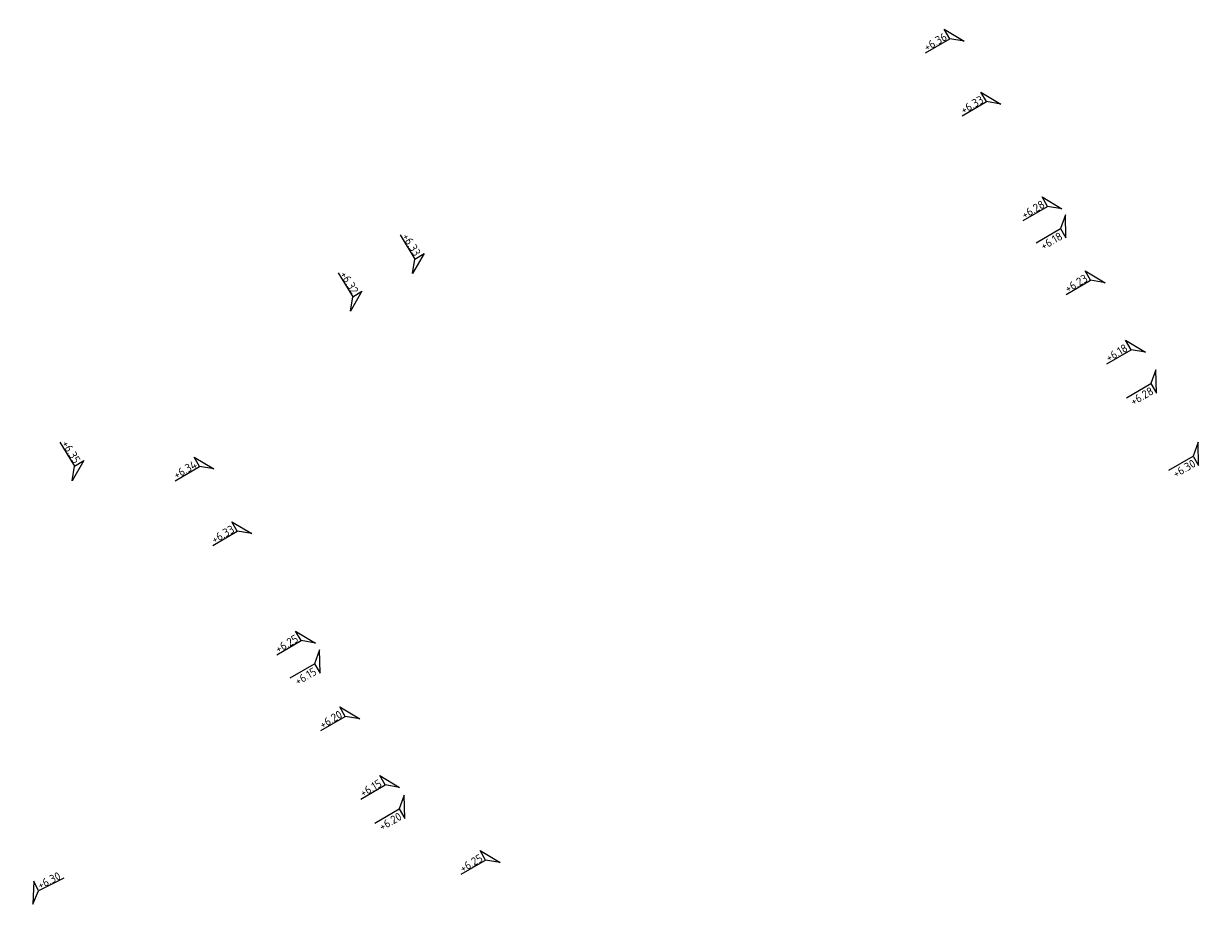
# Model space of a CAD drawing. Header units: metres. Extents: x 155115 to 155402, y 461434 to 461729.
# Tile 24 of 27: x 155295 to 155321, y 461612 to 461631. Entities that reach past the tile are written whole.
import ezdxf
from ezdxf.enums import TextEntityAlignment as Align

# ---------------------------------------------------------------- set-up
doc = ezdxf.new("R2010")
doc.units = ezdxf.units.M
doc.layers.add('X-XX-AL-HOOGTELABEL-S', color=7, linetype='Continuous', lineweight=25)
doc.styles.add('NLCS-ISO', font='NLCS-ISO.ttf')

# ---------------------------------------------------------------- blocks, each defined once
blk = doc.blocks.new('*U4')
at = {"lineweight": 18}
for p, q in [((-2.46, 2.07), (-2.46, 4.47)), ((-2.46, 4.47), (0, 0)), ((-8.66, 2.07), (-2.46, 2.07)), ((0, 0), (-2.46, 2.07))]:
    blk.add_line(p, q, dxfattribs=at)
at = {"lineweight": 18, "style": 'NLCS-ISO'}
blk.add_attdef('...', text='', height=1.8, dxfattribs=at).set_placement((-5.56, 1.65), align=Align.BOTTOM_CENTER)
blk = doc.blocks.new('*U3')
at = {"lineweight": 18}
for p, q in [((2.46, 4.47), (0, 0)), ((2.46, 2.07), (2.46, 4.47)), ((0, 0), (2.46, 2.07)), ((8.66, 2.07), (2.46, 2.07))]:
    blk.add_line(p, q, dxfattribs=at)
at = {"lineweight": 18, "style": 'NLCS-ISO'}
blk.add_attdef('...', text='', height=1.8, dxfattribs=at).set_placement((5.56, 1.65), align=Align.BOTTOM_CENTER)

msp = doc.modelspace()

# ---------------------------------------------------------------- block references
at = {"layer": 'X-XX-AL-HOOGTELABEL-S', "xscale": 0.1, "yscale": 0.1, "zscale": 0.1}
for name, p, rotation, values in [('*U4', (155315.853, 461630.99), 30.32345814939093, {'...': '+6.36'}), ('*U4', (155316.66, 461629.606), 30.32345814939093, {'...': '+6.33'}), ('*U4', (155318.004, 461627.302), 30.32345814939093, {'...': '+6.28'}), ('*U4', (155303.716, 461625.881), 301.3739453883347, {'...': '+6.33'}), ('*U4', (155302.349, 461625.049), 301.3739453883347, {'...': '+6.32'}), ('*U4', (155318.952, 461625.677), 30.32345814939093, {'...': '+6.23'}), ('*U4', (155319.843, 461624.15), 30.32345814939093, {'...': '+6.18'}), ('*U4', (155296.229, 461621.322), 301.3739453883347, {'...': '+6.35'}), ('*U4', (155299.346, 461621.58), 30.32345814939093, {'...': '+6.34'}), ('*U4', (155300.175, 461620.158), 30.32345814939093, {'...': '+6.33'}), ('*U4', (155301.58, 461617.751), 30.32345814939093, {'...': '+6.25'}), ('*U4', (155302.552, 461616.084), 30.32345814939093, {'...': '+6.20'}), ('*U4', (155303.431, 461614.576), 30.32345814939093, {'...': '+6.15'}), ('*U4', (155305.64, 461612.924), 30.32345814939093, {'...': '+6.25'}), ('*U3', (155295.358, 461612.004), 26.55025936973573, {'...': '+6.30'})]:
    msp.add_blockref(name, p, dxfattribs=dict(at, rotation=rotation)).add_auto_attribs(values)
at = {"layer": 'X-XX-AL-HOOGTELABEL-S'}
ref = msp.add_blockref('*U4', (155318.08, 461627.173), dxfattribs=dict(at, xscale=-0.1, yscale=0.1, zscale=0.1, rotation=210.1871148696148))
ref.add_attrib('...', '+6.18', dxfattribs={"layer": '0', "lineweight": 18, "height": 0.18, "rotation": 30.1871, "style": 'NLCS-ISO'}).set_placement((155317.845, 461626.471), align=Align.BOTTOM_CENTER)
ref = msp.add_blockref('*U4', (155320.071, 461623.761), dxfattribs=dict(at, xscale=-0.1, yscale=0.1, zscale=0.1, rotation=210.1871148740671))
ref.add_attrib('...', '+6.28', dxfattribs={"layer": '0', "lineweight": 18, "height": 0.18, "rotation": 30.1871, "style": 'NLCS-ISO'}).set_placement((155319.835, 461623.059), align=Align.BOTTOM_CENTER)
ref = msp.add_blockref('*U4', (155321, 461622.168), dxfattribs=dict(at, xscale=-0.1, yscale=0.1, zscale=0.1, rotation=210.1871148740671))
ref.add_attrib('...', '+6.30', dxfattribs={"layer": '0', "lineweight": 18, "height": 0.18, "rotation": 30.1871, "style": 'NLCS-ISO'}).set_placement((155320.765, 461621.466), align=Align.BOTTOM_CENTER)
ref = msp.add_blockref('*U4', (155301.668, 461617.6), dxfattribs=dict(at, xscale=-0.1, yscale=0.1, zscale=0.1, rotation=210.1871148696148))
ref.add_attrib('...', '+6.15', dxfattribs={"layer": '0', "lineweight": 18, "height": 0.18, "rotation": 30.1871, "style": 'NLCS-ISO'}).set_placement((155301.433, 461616.897), align=Align.BOTTOM_CENTER)
ref = msp.add_blockref('*U4', (155303.532, 461614.404), dxfattribs=dict(at, xscale=-0.1, yscale=0.1, zscale=0.1, rotation=210.1871148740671))
ref.add_attrib('...', '+6.20', dxfattribs={"layer": '0', "lineweight": 18, "height": 0.18, "rotation": 30.1871, "style": 'NLCS-ISO'}).set_placement((155303.297, 461613.701), align=Align.BOTTOM_CENTER)

doc.saveas('drawing.dxf')
